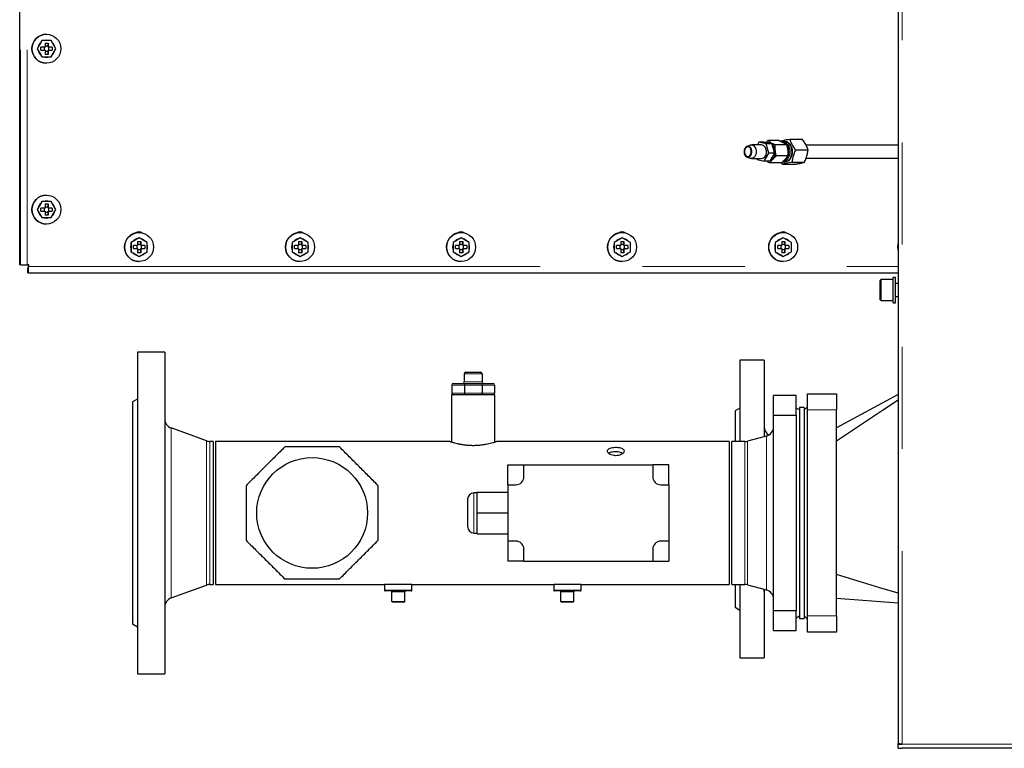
# Model space of a CAD drawing. Header units: millimetres. Extents: x 19 to 257, y 78 to 173.
# Tile 59 of 76: x 154.85 to 167.08, y 145.45 to 154.5. Entities that reach past the tile are written whole.
import ezdxf

# ---------------------------------------------------------------- set-up
doc = ezdxf.new("R2010")
doc.units = ezdxf.units.MM
doc.linetypes.add('PHANTOM', pattern=[12.7, 6.35, -1.27, 1.27, -1.27, 1.27, -1.27])

msp = doc.modelspace()

# ---------------------------------------------------------------- linework, layer by layer
at = {"color": 7, "linetype": 'Continuous', "lineweight": 25}
for p, q in [((154.854, 151.457), (154.854, 166.827)), ((165.76, 160.647), (165.76, 145.511)), ((155.186, 154.322), (155.186, 154.322)), ((155.084, 154.164), (155.071, 154.142)), ((155.131, 154.242), (155.073, 154.142)), ((155.116, 154.22), (155.084, 154.164)), ((155.129, 154.242), (155.116, 154.22)), ((155.131, 154.242), (155.129, 154.242)), ((155.246, 154.242), (155.131, 154.242)), ((155.169, 154.212), (155.209, 154.212)), ((155.169, 154.212), (155.169, 154.162)), ((155.207, 154.172), (155.169, 154.172)), ((155.187, 154.247), (155.186, 154.247)), ((155.209, 154.212), (155.207, 154.172)), ((155.207, 154.162), (155.207, 154.172)), ((155.209, 154.162), (155.209, 154.212)), ((155.304, 154.142), (155.246, 154.242)), ((155.073, 154.142), (155.071, 154.142)), ((155.071, 154.142), (155.084, 154.12)), ((155.073, 154.142), (155.131, 154.042)), ((155.084, 154.12), (155.116, 154.064)), ((155.116, 154.064), (155.129, 154.042)), ((155.169, 154.162), (155.118, 154.162)), ((155.118, 154.122), (155.118, 154.162)), ((155.118, 154.122), (155.169, 154.122)), ((155.131, 154.042), (155.129, 154.042)), ((155.131, 154.042), (155.246, 154.042)), ((155.157, 154.162), (155.157, 154.122)), ((155.169, 154.122), (155.169, 154.071)), ((155.169, 154.112), (155.207, 154.112)), ((155.209, 154.071), (155.169, 154.071)), ((155.207, 154.162), (155.209, 154.162)), ((155.207, 154.112), (155.207, 154.122)), ((155.207, 154.122), (155.209, 154.122)), ((155.207, 154.112), (155.209, 154.071)), ((155.259, 154.162), (155.209, 154.162)), ((155.209, 154.122), (155.259, 154.122)), ((155.209, 154.071), (155.209, 154.122)), ((155.217, 154.122), (155.217, 154.162)), ((155.246, 154.042), (155.304, 154.142)), ((155.259, 154.162), (155.259, 154.122)), ((155.186, 154.037), (155.187, 154.037)), ((155.186, 153.962), (155.186, 153.962)), ((163.923, 152.944), (163.883, 152.928)), ((164.066, 152.947), (163.939, 152.947)), ((164.033, 152.98), (164.014, 152.947)), ((164.122, 152.961), (164.033, 152.98)), ((164.104, 152.98), (164.033, 152.98)), ((164.104, 152.98), (164.193, 152.961)), ((164.145, 152.999), (164.12, 152.977)), ((164.155, 152.843), (164.122, 152.961)), ((164.193, 152.961), (164.122, 152.961)), ((164.286, 152.999), (164.145, 152.999)), ((164.193, 152.961), (164.225, 152.843)), ((164.377, 152.947), (164.235, 152.947)), ((164.356, 152.987), (164.328, 152.987)), ((164.415, 153.017), (164.57, 153.017)), ((165.76, 152.942), (164.618, 152.942)), ((164.099, 152.743), (164.155, 152.843)), ((164.225, 152.843), (164.155, 152.843)), ((164.225, 152.843), (164.169, 152.743)), ((164.221, 152.857), (164.221, 152.875)), ((164.487, 152.885), (164.643, 152.885)), ((163.883, 152.795), (163.923, 152.78)), ((163.939, 152.777), (163.956, 152.777)), ((163.978, 152.777), (164.066, 152.777)), ((164.006, 152.777), (164.01, 152.763)), ((164.01, 152.763), (164.099, 152.743)), ((164.169, 152.743), (164.099, 152.743)), ((164.156, 152.743), (164.145, 152.743)), ((164.313, 152.725), (164.171, 152.725)), ((164.39, 152.809), (164.249, 152.809)), ((164.325, 152.707), (164.313, 152.725)), ((164.325, 152.707), (164.481, 152.707)), ((164.328, 152.737), (164.356, 152.737)), ((164.443, 152.73), (164.598, 152.73)), ((164.62, 152.782), (165.76, 152.782)), ((155.131, 152.242), (155.073, 152.142)), ((155.116, 152.22), (155.084, 152.164)), ((155.129, 152.242), (155.116, 152.22)), ((155.131, 152.242), (155.129, 152.242)), ((155.246, 152.242), (155.131, 152.242)), ((155.169, 152.212), (155.209, 152.212)), ((155.169, 152.212), (155.169, 152.162)), ((155.186, 152.322), (155.186, 152.322)), ((155.187, 152.247), (155.186, 152.247)), ((155.209, 152.212), (155.207, 152.172)), ((155.209, 152.162), (155.209, 152.212)), ((155.304, 152.142), (155.246, 152.242)), ((155.084, 152.164), (155.071, 152.142)), ((155.073, 152.142), (155.071, 152.142)), ((155.071, 152.142), (155.084, 152.12)), ((155.073, 152.142), (155.131, 152.042)), ((155.084, 152.12), (155.116, 152.064)), ((155.169, 152.162), (155.118, 152.162)), ((155.118, 152.122), (155.118, 152.162)), ((155.118, 152.122), (155.169, 152.122)), ((155.157, 152.162), (155.157, 152.122)), ((155.207, 152.172), (155.169, 152.172)), ((155.169, 152.122), (155.169, 152.071)), ((155.169, 152.112), (155.207, 152.112)), ((155.207, 152.162), (155.207, 152.172)), ((155.207, 152.162), (155.209, 152.162)), ((155.207, 152.112), (155.207, 152.122)), ((155.207, 152.122), (155.209, 152.122)), ((155.207, 152.112), (155.209, 152.071)), ((155.259, 152.162), (155.209, 152.162)), ((155.209, 152.122), (155.259, 152.122)), ((155.209, 152.071), (155.209, 152.122)), ((155.217, 152.122), (155.217, 152.162)), ((155.246, 152.042), (155.304, 152.142)), ((155.259, 152.162), (155.259, 152.122)), ((155.116, 152.064), (155.129, 152.042)), ((155.131, 152.042), (155.129, 152.042)), ((155.131, 152.042), (155.246, 152.042)), ((155.209, 152.071), (155.169, 152.071)), ((155.186, 152.037), (155.187, 152.037)), ((155.186, 151.962), (155.186, 151.962)), ((156.336, 151.857), (156.335, 151.857)), ((158.335, 151.857), (158.335, 151.857)), ((160.335, 151.857), (160.334, 151.857)), ((162.334, 151.857), (162.333, 151.857)), ((164.333, 151.857), (164.333, 151.857)), ((156.259, 151.747), (156.236, 151.735)), ((156.238, 151.735), (156.236, 151.735)), ((156.236, 151.735), (156.236, 151.709)), ((156.338, 151.792), (156.238, 151.735)), ((156.238, 151.735), (156.238, 151.619)), ((156.314, 151.779), (156.259, 151.747)), ((156.336, 151.792), (156.314, 151.779)), ((156.318, 151.747), (156.358, 151.747)), ((156.318, 151.747), (156.318, 151.697)), ((156.338, 151.792), (156.336, 151.792)), ((156.438, 151.735), (156.338, 151.792)), ((156.358, 151.747), (156.357, 151.707)), ((156.358, 151.697), (156.358, 151.747)), ((156.438, 151.619), (156.438, 151.735)), ((158.258, 151.747), (158.236, 151.735)), ((158.238, 151.735), (158.236, 151.735)), ((158.236, 151.735), (158.236, 151.709)), ((158.338, 151.792), (158.238, 151.735)), ((158.238, 151.735), (158.238, 151.619)), ((158.314, 151.779), (158.258, 151.747)), ((158.336, 151.792), (158.314, 151.779)), ((158.318, 151.747), (158.358, 151.747)), ((158.318, 151.747), (158.318, 151.697)), ((158.338, 151.792), (158.336, 151.792)), ((158.438, 151.735), (158.338, 151.792)), ((158.358, 151.747), (158.356, 151.707)), ((158.358, 151.697), (158.358, 151.747)), ((158.438, 151.619), (158.438, 151.735)), ((160.258, 151.747), (160.235, 151.735)), ((160.237, 151.735), (160.235, 151.735)), ((160.235, 151.735), (160.235, 151.709)), ((160.337, 151.792), (160.237, 151.735)), ((160.237, 151.735), (160.237, 151.619)), ((160.313, 151.779), (160.258, 151.747)), ((160.335, 151.792), (160.313, 151.779)), ((160.317, 151.747), (160.357, 151.747)), ((160.317, 151.747), (160.317, 151.697)), ((160.337, 151.792), (160.335, 151.792)), ((160.437, 151.735), (160.337, 151.792)), ((160.357, 151.747), (160.355, 151.707)), ((160.357, 151.697), (160.357, 151.747)), ((160.437, 151.619), (160.437, 151.735)), ((162.257, 151.747), (162.235, 151.735)), ((162.237, 151.735), (162.235, 151.735)), ((162.235, 151.735), (162.235, 151.709)), ((162.337, 151.792), (162.237, 151.735)), ((162.237, 151.735), (162.237, 151.619)), ((162.312, 151.779), (162.257, 151.747)), ((162.335, 151.792), (162.312, 151.779)), ((162.317, 151.747), (162.357, 151.747)), ((162.317, 151.747), (162.317, 151.697)), ((162.337, 151.792), (162.335, 151.792)), ((162.437, 151.735), (162.337, 151.792)), ((162.357, 151.747), (162.355, 151.707)), ((162.357, 151.697), (162.357, 151.747)), ((162.437, 151.619), (162.437, 151.735)), ((164.256, 151.747), (164.234, 151.735)), ((164.236, 151.735), (164.234, 151.735)), ((164.234, 151.735), (164.234, 151.709)), ((164.336, 151.792), (164.236, 151.735)), ((164.236, 151.735), (164.236, 151.619)), ((164.312, 151.779), (164.256, 151.747)), ((164.334, 151.792), (164.312, 151.779)), ((164.316, 151.747), (164.356, 151.747)), ((164.316, 151.747), (164.316, 151.697)), ((164.336, 151.792), (164.334, 151.792)), ((164.436, 151.735), (164.336, 151.792)), ((164.356, 151.747), (164.354, 151.707)), ((164.356, 151.697), (164.356, 151.747)), ((164.436, 151.619), (164.436, 151.735)), ((156.236, 151.709), (156.236, 151.645)), ((156.236, 151.645), (156.236, 151.619)), ((156.238, 151.619), (156.236, 151.619)), ((156.236, 151.619), (156.259, 151.606)), ((156.238, 151.619), (156.338, 151.561)), ((156.259, 151.606), (156.314, 151.574)), ((156.318, 151.697), (156.268, 151.697)), ((156.268, 151.657), (156.268, 151.697)), ((156.268, 151.657), (156.318, 151.657)), ((156.307, 151.697), (156.307, 151.657)), ((156.357, 151.707), (156.318, 151.707)), ((156.318, 151.657), (156.318, 151.606)), ((156.318, 151.647), (156.357, 151.647)), ((156.358, 151.606), (156.318, 151.606)), ((156.338, 151.561), (156.438, 151.619)), ((156.357, 151.697), (156.357, 151.707)), ((156.357, 151.697), (156.358, 151.697)), ((156.357, 151.647), (156.357, 151.657)), ((156.357, 151.657), (156.358, 151.657)), ((156.357, 151.647), (156.358, 151.606)), ((156.409, 151.697), (156.358, 151.697)), ((156.358, 151.606), (156.358, 151.657)), ((156.358, 151.657), (156.409, 151.657)), ((156.367, 151.657), (156.367, 151.697)), ((156.409, 151.697), (156.409, 151.657)), ((158.236, 151.709), (158.236, 151.645)), ((158.236, 151.645), (158.236, 151.619)), ((158.238, 151.619), (158.236, 151.619)), ((158.236, 151.619), (158.258, 151.606)), ((158.238, 151.619), (158.338, 151.561)), ((158.258, 151.606), (158.314, 151.574)), ((158.318, 151.697), (158.267, 151.697)), ((158.267, 151.657), (158.267, 151.697)), ((158.267, 151.657), (158.318, 151.657)), ((158.306, 151.697), (158.306, 151.657)), ((158.356, 151.707), (158.318, 151.707)), ((158.318, 151.657), (158.318, 151.606)), ((158.318, 151.647), (158.356, 151.647)), ((158.358, 151.606), (158.318, 151.606)), ((158.338, 151.561), (158.438, 151.619)), ((158.356, 151.697), (158.356, 151.707)), ((158.356, 151.697), (158.358, 151.697)), ((158.356, 151.647), (158.356, 151.657)), ((158.356, 151.657), (158.358, 151.657)), ((158.356, 151.647), (158.358, 151.606)), ((158.408, 151.697), (158.358, 151.697)), ((158.358, 151.606), (158.358, 151.657)), ((158.358, 151.657), (158.408, 151.657)), ((158.366, 151.657), (158.366, 151.697)), ((158.408, 151.697), (158.408, 151.657)), ((160.235, 151.709), (160.235, 151.645)), ((160.235, 151.645), (160.235, 151.619)), ((160.237, 151.619), (160.235, 151.619)), ((160.235, 151.619), (160.258, 151.606)), ((160.237, 151.619), (160.337, 151.561)), ((160.258, 151.606), (160.313, 151.574)), ((160.317, 151.697), (160.267, 151.697)), ((160.267, 151.657), (160.267, 151.697)), ((160.267, 151.657), (160.317, 151.657)), ((160.305, 151.697), (160.305, 151.657)), ((160.355, 151.707), (160.317, 151.707)), ((160.317, 151.657), (160.317, 151.606)), ((160.317, 151.647), (160.355, 151.647)), ((160.357, 151.606), (160.317, 151.606)), ((160.337, 151.561), (160.437, 151.619)), ((160.355, 151.697), (160.355, 151.707)), ((160.355, 151.697), (160.357, 151.697)), ((160.355, 151.647), (160.355, 151.657)), ((160.355, 151.657), (160.357, 151.657)), ((160.355, 151.647), (160.357, 151.606)), ((160.408, 151.697), (160.357, 151.697)), ((160.357, 151.606), (160.357, 151.657)), ((160.357, 151.657), (160.408, 151.657)), ((160.365, 151.657), (160.365, 151.697)), ((160.408, 151.697), (160.408, 151.657)), ((162.235, 151.709), (162.235, 151.645)), ((162.235, 151.645), (162.235, 151.619)), ((162.237, 151.619), (162.235, 151.619)), ((162.235, 151.619), (162.257, 151.606)), ((162.237, 151.619), (162.337, 151.561)), ((162.257, 151.606), (162.312, 151.574)), ((162.317, 151.697), (162.266, 151.697)), ((162.266, 151.657), (162.266, 151.697)), ((162.266, 151.657), (162.317, 151.657)), ((162.305, 151.697), (162.305, 151.657)), ((162.355, 151.707), (162.317, 151.707)), ((162.317, 151.657), (162.317, 151.606)), ((162.317, 151.647), (162.355, 151.647)), ((162.357, 151.606), (162.317, 151.606)), ((162.337, 151.561), (162.437, 151.619)), ((162.355, 151.697), (162.355, 151.707)), ((162.355, 151.697), (162.357, 151.697)), ((162.355, 151.647), (162.355, 151.657)), ((162.355, 151.657), (162.357, 151.657)), ((162.355, 151.647), (162.357, 151.606)), ((162.407, 151.697), (162.357, 151.697)), ((162.357, 151.606), (162.357, 151.657)), ((162.357, 151.657), (162.407, 151.657)), ((162.365, 151.657), (162.365, 151.697)), ((162.407, 151.697), (162.407, 151.657)), ((164.234, 151.709), (164.234, 151.645)), ((164.234, 151.645), (164.234, 151.619)), ((164.236, 151.619), (164.234, 151.619)), ((164.234, 151.619), (164.256, 151.606)), ((164.236, 151.619), (164.336, 151.561)), ((164.256, 151.606), (164.312, 151.574)), ((164.316, 151.697), (164.266, 151.697)), ((164.266, 151.657), (164.266, 151.697)), ((164.266, 151.657), (164.316, 151.657)), ((164.304, 151.697), (164.304, 151.657)), ((164.354, 151.707), (164.316, 151.707)), ((164.316, 151.657), (164.316, 151.606)), ((164.316, 151.647), (164.354, 151.647)), ((164.356, 151.606), (164.316, 151.606)), ((164.336, 151.561), (164.436, 151.619)), ((164.354, 151.697), (164.354, 151.707)), ((164.354, 151.697), (164.356, 151.697)), ((164.354, 151.647), (164.354, 151.657)), ((164.354, 151.657), (164.356, 151.657)), ((164.354, 151.647), (164.356, 151.606)), ((164.406, 151.697), (164.356, 151.697)), ((164.356, 151.606), (164.356, 151.657)), ((164.356, 151.657), (164.406, 151.657)), ((164.364, 151.657), (164.364, 151.697)), ((164.406, 151.697), (164.406, 151.657)), ((156.314, 151.574), (156.336, 151.561)), ((156.335, 151.497), (156.336, 151.497)), ((156.338, 151.561), (156.336, 151.561)), ((158.314, 151.574), (158.336, 151.561)), ((158.335, 151.497), (158.335, 151.497)), ((158.338, 151.561), (158.336, 151.561)), ((160.313, 151.574), (160.335, 151.561)), ((160.334, 151.497), (160.335, 151.497)), ((160.337, 151.561), (160.335, 151.561)), ((162.312, 151.574), (162.335, 151.561)), ((162.333, 151.497), (162.334, 151.497)), ((162.337, 151.561), (162.335, 151.561)), ((164.312, 151.574), (164.334, 151.561)), ((164.333, 151.497), (164.333, 151.497)), ((164.336, 151.561), (164.334, 151.561)), ((154.864, 151.457), (154.854, 151.457)), ((154.864, 151.457), (154.946, 151.457)), ((154.966, 151.457), (154.946, 151.457)), ((154.954, 151.357), (154.954, 151.417)), ((154.954, 151.417), (154.964, 151.417)), ((154.954, 151.357), (154.964, 151.357)), ((154.964, 151.437), (154.964, 151.457)), ((154.964, 151.357), (165.76, 151.357)), ((154.966, 151.437), (154.966, 151.457)), ((165.54, 151.032), (165.54, 151.262)), ((165.7, 151.272), (165.55, 151.272)), ((165.73, 151.299), (165.7, 151.299)), ((165.7, 150.985), (165.7, 151.299)), ((165.73, 150.985), (165.73, 151.299)), ((165.76, 151.222), (165.73, 151.222)), ((165.54, 151.022), (165.54, 151.032)), ((165.55, 151.012), (165.7, 151.012)), ((165.73, 151.062), (165.76, 151.062)), ((165.7, 150.985), (165.73, 150.985)), ((156.655, 150.372), (156.315, 150.372)), ((156.315, 150.372), (156.315, 146.372)), ((156.655, 150.372), (156.655, 146.372)), ((164.097, 150.27), (163.797, 150.27)), ((163.797, 150.27), (163.797, 149.261)), ((164.097, 150.27), (164.097, 149.32)), ((160.375, 150.101), (160.375, 150.001)), ((160.395, 150.121), (160.575, 150.121)), ((160.595, 150.101), (160.595, 150.001)), ((160.22, 149.961), (160.22, 149.861)), ((160.24, 149.981), (160.384, 149.981)), ((160.376, 149.961), (160.376, 149.861)), ((160.384, 149.981), (160.587, 149.981)), ((160.587, 149.981), (160.73, 149.981)), ((160.595, 149.961), (160.595, 149.861)), ((160.75, 149.961), (160.75, 149.861)), ((156.315, 149.786), (156.255, 149.752)), ((160.215, 149.841), (160.215, 149.255)), ((160.755, 149.841), (160.215, 149.841)), ((160.755, 149.255), (160.755, 149.841)), ((164.215, 149.588), (164.215, 149.832)), ((164.495, 149.832), (164.215, 149.832)), ((164.495, 149.588), (164.495, 149.832)), ((164.635, 149.852), (164.995, 149.852)), ((164.635, 149.652), (164.635, 149.852)), ((164.995, 149.852), (164.995, 149.652)), ((165.76, 149.844), (164.995, 149.432)), ((156.255, 149.752), (156.255, 146.992)), ((163.797, 149.674), (163.737, 149.64)), ((164.535, 149.652), (164.495, 149.675)), ((164.595, 149.682), (164.535, 149.682)), ((164.535, 149.682), (164.535, 147.062)), ((164.635, 149.692), (164.595, 149.652)), ((164.595, 149.682), (164.595, 147.062)), ((164.635, 147.092), (164.635, 149.652)), ((164.995, 147.092), (164.995, 149.652)), ((163.737, 149.64), (163.737, 149.261)), ((164.215, 149.588), (164.495, 149.588)), ((164.215, 147.156), (164.215, 149.588)), ((164.495, 149.588), (164.495, 147.156)), ((157.173, 149.268), (156.734, 149.428)), ((164.126, 149.328), (163.89, 149.265)), ((157.255, 149.261), (157.214, 149.261)), ((157.255, 149.261), (157.255, 147.483)), ((158.992, 149.261), (157.285, 149.261)), ((157.285, 149.261), (157.285, 147.483)), ((160.195, 149.261), (159.119, 149.261)), ((163.665, 149.261), (160.775, 149.261)), ((163.665, 149.261), (163.665, 147.483)), ((163.859, 149.261), (163.695, 149.261)), ((163.695, 147.483), (163.695, 149.261)), ((160.915, 148.972), (161.115, 148.972)), ((160.915, 148.722), (160.915, 148.972)), ((161.115, 148.822), (161.115, 148.972)), ((161.115, 148.972), (162.715, 148.972)), ((162.715, 148.972), (162.715, 148.822)), ((162.915, 148.972), (162.715, 148.972)), ((162.915, 148.722), (162.915, 148.972)), ((160.915, 148.722), (160.915, 148.022)), ((160.915, 148.722), (161.015, 148.722)), ((162.815, 148.722), (162.915, 148.722)), ((162.915, 148.722), (162.915, 148.022)), ((160.415, 148.542), (160.415, 148.202)), ((160.535, 148.622), (160.495, 148.622)), ((160.535, 148.632), (160.915, 148.632)), ((160.535, 148.372), (160.535, 148.632)), ((160.535, 148.112), (160.535, 148.372)), ((160.535, 148.372), (160.915, 148.372)), ((160.495, 148.122), (160.535, 148.122)), ((160.535, 148.112), (160.915, 148.112)), ((161.015, 148.022), (160.915, 148.022)), ((160.915, 148.022), (160.915, 147.772)), ((162.915, 148.022), (162.815, 148.022)), ((162.915, 148.022), (162.915, 147.772)), ((161.115, 147.772), (161.115, 147.922)), ((162.715, 147.922), (162.715, 147.772)), ((161.115, 147.772), (160.915, 147.772)), ((161.115, 147.772), (162.715, 147.772)), ((162.715, 147.772), (162.915, 147.772)), ((156.734, 147.316), (157.173, 147.476)), ((157.214, 147.483), (157.255, 147.483)), ((157.285, 147.483), (159.385, 147.483)), ((159.385, 147.483), (159.385, 147.413)), ((159.725, 147.483), (159.385, 147.483)), ((159.725, 147.483), (161.485, 147.483)), ((159.725, 147.413), (159.725, 147.483)), ((161.485, 147.483), (161.485, 147.413)), ((161.825, 147.483), (161.485, 147.483)), ((161.825, 147.483), (163.665, 147.483)), ((161.825, 147.413), (161.825, 147.483)), ((163.695, 147.483), (163.859, 147.483)), ((163.737, 147.483), (163.737, 147.2)), ((163.797, 147.483), (163.797, 146.57)), ((163.89, 147.479), (164.126, 147.415)), ((159.715, 147.403), (159.395, 147.403)), ((159.475, 147.273), (159.475, 147.393)), ((159.635, 147.273), (159.635, 147.393)), ((161.815, 147.403), (161.495, 147.403)), ((161.575, 147.273), (161.575, 147.393)), ((161.735, 147.273), (161.735, 147.393)), ((164.097, 147.423), (164.097, 146.57)), ((159.625, 147.263), (159.485, 147.263)), ((161.725, 147.263), (161.585, 147.263)), ((163.737, 147.2), (163.797, 147.165)), ((164.995, 147.312), (165.76, 147.253)), ((164.495, 147.156), (164.215, 147.156)), ((164.215, 146.912), (164.215, 147.156)), ((164.495, 146.912), (164.495, 147.156)), ((164.495, 147.069), (164.535, 147.092)), ((164.595, 147.092), (164.635, 147.052)), ((164.635, 146.892), (164.635, 147.092)), ((164.995, 147.092), (164.995, 146.892)), ((156.255, 146.992), (156.315, 146.957)), ((164.535, 147.062), (164.595, 147.062)), ((164.215, 146.912), (164.495, 146.912)), ((164.995, 146.892), (164.635, 146.892)), ((163.797, 146.57), (164.097, 146.57)), ((156.315, 146.372), (156.655, 146.372)), ((165.76, 145.511), (165.76, 145.497)), ((165.76, 145.447), (165.76, 145.497)), ((165.76, 145.497), (165.81, 145.497)), ((165.785, 145.502), (165.785, 145.497)), ((165.76, 145.447), (165.81, 145.447)), ((185.07, 145.447), (165.81, 145.447))]:
    msp.add_line(p, q, dxfattribs=at)
at = {"color": 8, "linetype": 'PHANTOM', "lineweight": 18}
for p, q in [((154.864, 166.827), (154.864, 151.457)), ((154.946, 166.827), (154.946, 151.457)), ((165.81, 160.597), (165.81, 145.497)), ((154.964, 151.437), (154.966, 151.437)), ((154.964, 151.417), (154.964, 151.357)), ((154.966, 151.437), (165.76, 151.437)), ((165.55, 151.272), (165.55, 151.023)), ((165.55, 151.023), (165.55, 151.012)), ((160.595, 150.101), (160.375, 150.101)), ((160.376, 149.961), (160.22, 149.961)), ((160.375, 150.001), (160.595, 150.001)), ((160.595, 149.961), (160.376, 149.961)), ((160.75, 149.961), (160.595, 149.961)), ((160.22, 149.861), (160.376, 149.861)), ((160.376, 149.861), (160.595, 149.861)), ((160.595, 149.861), (160.75, 149.861)), ((164.995, 149.652), (164.635, 149.652)), ((156.734, 149.428), (156.734, 147.316)), ((164.126, 147.415), (164.126, 149.328)), ((157.173, 149.268), (157.173, 147.476)), ((157.214, 149.261), (157.214, 147.483)), ((163.859, 147.483), (163.859, 149.261)), ((163.89, 147.479), (163.89, 149.265)), ((160.495, 148.622), (160.495, 148.122)), ((159.385, 147.413), (159.725, 147.413)), ((159.635, 147.393), (159.475, 147.393)), ((161.485, 147.413), (161.825, 147.413)), ((161.735, 147.393), (161.575, 147.393)), ((159.475, 147.273), (159.635, 147.273)), ((161.575, 147.273), (161.735, 147.273)), ((164.635, 147.092), (164.995, 147.092)), ((165.81, 145.497), (185.07, 145.497))]:
    msp.add_line(p, q, dxfattribs=at)
at = {"color": 7, "linetype": 'Continuous', "lineweight": 25, "flags": 128}
for points in [[(155.186, 154.247), (155.159, 154.243), (155.154, 154.242)], [(155.154, 154.042), (155.159, 154.04), (155.186, 154.037)], [(163.923, 152.944), (163.934, 152.947), (163.952, 152.945), (163.969, 152.935), (163.983, 152.92), (163.993, 152.899), (163.998, 152.874), (163.998, 152.849)], [(164.125, 152.849), (164.125, 152.874), (164.12, 152.899), (164.11, 152.92), (164.096, 152.935), (164.079, 152.945), (164.066, 152.947)], [(164.126, 152.975), (164.134, 152.978), (164.155, 152.98), (164.176, 152.975), (164.195, 152.963), (164.211, 152.944), (164.224, 152.92), (164.232, 152.893), (164.235, 152.863), (164.232, 152.834), (164.225, 152.806), (164.213, 152.782), (164.196, 152.762), (164.178, 152.749), (164.171, 152.747)], [(164.316, 152.986), (164.326, 152.987), (164.347, 152.984), (164.367, 152.973), (164.385, 152.957), (164.4, 152.934), (164.41, 152.908), (164.415, 152.879)], [(164.338, 152.987), (164.354, 152.989), (164.376, 152.986), (164.396, 152.976), (164.415, 152.958), (164.429, 152.936), (164.44, 152.909), (164.445, 152.879), (164.445, 152.848), (164.441, 152.818), (164.431, 152.791), (164.417, 152.768), (164.399, 152.75), (164.379, 152.739), (164.357, 152.734), (164.338, 152.737)], [(164.443, 152.879), (164.438, 152.908), (164.428, 152.934), (164.413, 152.957), (164.396, 152.973), (164.376, 152.984), (164.356, 152.987)], [(163.944, 152.851), (163.944, 152.874), (163.939, 152.895), (163.929, 152.913), (163.915, 152.925), (163.9, 152.931), (163.884, 152.928), (163.869, 152.919), (163.857, 152.903), (163.85, 152.883), (163.848, 152.861), (163.85, 152.839), (163.858, 152.819), (163.87, 152.804), (163.885, 152.795), (163.901, 152.793), (163.916, 152.799), (163.93, 152.812), (163.939, 152.83), (163.944, 152.851)], [(163.938, 152.853), (163.938, 152.874), (163.932, 152.893), (163.923, 152.909), (163.91, 152.919), (163.895, 152.922), (163.881, 152.918), (163.868, 152.907), (163.859, 152.891), (163.854, 152.871), (163.855, 152.85), (163.86, 152.831), (163.87, 152.815), (163.883, 152.805), (163.897, 152.802), (163.912, 152.806), (163.924, 152.817), (163.933, 152.833), (163.938, 152.853)], [(163.998, 152.849), (163.993, 152.825), (163.983, 152.804), (163.969, 152.788), (163.952, 152.779), (163.934, 152.777), (163.923, 152.78)], [(164.415, 152.879), (164.415, 152.849), (164.411, 152.819), (164.401, 152.792), (164.387, 152.77), (164.37, 152.752), (164.35, 152.741), (164.329, 152.737), (164.328, 152.737)], [(164.356, 152.737), (164.357, 152.737), (164.378, 152.741), (164.398, 152.752), (164.415, 152.77), (164.429, 152.792), (164.439, 152.819), (164.444, 152.849), (164.443, 152.879)], [(164.398, 152.877), (164.392, 152.904), (164.382, 152.929)], [(155.186, 152.247), (155.159, 152.243), (155.154, 152.242)], [(155.154, 152.042), (155.159, 152.04), (155.186, 152.037)], [(165.76, 151.73), (165.756, 151.713), (165.752, 151.677)], [(165.76, 151.727), (165.757, 151.713), (165.753, 151.677)], [(156.236, 151.71), (156.235, 151.704), (156.231, 151.677)], [(156.231, 151.677), (156.235, 151.65), (156.236, 151.643)], [(158.236, 151.71), (158.234, 151.704), (158.23, 151.677)], [(158.23, 151.677), (158.234, 151.65), (158.236, 151.643)], [(160.235, 151.71), (160.233, 151.704), (160.23, 151.677)], [(160.23, 151.677), (160.233, 151.65), (160.235, 151.643)], [(162.235, 151.71), (162.233, 151.704), (162.229, 151.677)], [(162.229, 151.677), (162.233, 151.65), (162.235, 151.643)], [(164.234, 151.71), (164.232, 151.704), (164.229, 151.677)], [(164.229, 151.677), (164.232, 151.65), (164.234, 151.643)], [(165.752, 151.677), (165.756, 151.641), (165.76, 151.624)], [(165.753, 151.677), (165.757, 151.641), (165.76, 151.626)], [(165.76, 149.775), (165.567, 149.646), (164.995, 149.265)], [(165.76, 147.374), (165.533, 147.443), (164.995, 147.607)], [(164.097, 147.396), (164.099, 147.413), (164.1, 147.422)]]:
    msp.add_lwpolyline(points, dxfattribs=at)
at = {"color": 7, "linetype": 'Continuous', "lineweight": 25}
for centre, radius in [((155.186, 154.142), 0.18), ((155.186, 152.142), 0.18), ((156.336, 151.677), 0.18), ((158.335, 151.677), 0.18), ((160.335, 151.677), 0.18), ((162.334, 151.677), 0.18), ((164.334, 151.677), 0.18), ((158.485, 148.372), 0.688)]:
    msp.add_circle(centre, radius, dxfattribs=at)
for centre, radius, start, end in [((155.186, 154.142), 0.18, 90.0129, 269.9871), ((155.186, 154.142), 0.105, 131.5064, 168.5089), ((155.187, 154.142), 0.105, 132.2561, 167.7578), ((155.187, 154.142), 0.105, 72.2373, 107.7627), ((155.187, 154.142), 0.105, 15.623, 44.3616), ((155.186, 154.142), 0.105, 191.4911, 228.4936), ((155.187, 154.142), 0.105, 192.2422, 227.7439), ((155.187, 154.142), 0.105, 252.2474, 287.7526), ((155.187, 154.142), 0.105, 315.6384, 344.377), ((164.054, 152.848), 0.0718, 279.9264, 1.1643), ((164.119, 152.85), 0.101, 313.4055, 347.5966), ((164.104, 152.866), 0.117, 4.3616, 34.5733), ((164.282, 152.855), 0.121, 301.1654, 10.5202), ((164.265, 152.867), 0.137, 4.5579, 32.7679), ((164.248, 152.862), 0.15, 343.1254, 5.7848), ((155.186, 152.142), 0.18, 90.0129, 269.9871), ((155.186, 152.142), 0.105, 131.5064, 168.5089), ((155.187, 152.142), 0.105, 132.2561, 167.7578), ((155.187, 152.142), 0.105, 72.2474, 107.7526), ((155.187, 152.142), 0.105, 15.623, 44.3616), ((155.186, 152.142), 0.105, 191.4889, 228.4937), ((155.187, 152.142), 0.105, 192.2436, 227.7425), ((155.187, 152.142), 0.105, 315.6401, 344.3753), ((155.187, 152.142), 0.105, 252.2373, 287.7627), ((156.335, 151.677), 0.18, 90.0088, 180.0093), ((156.335, 151.802), 0.065, 50.8877, 129.4478), ((158.335, 151.677), 0.18, 90.0088, 180.0093), ((158.335, 151.802), 0.065, 50.8871, 129.4484), ((160.334, 151.677), 0.18, 90.0089, 180.0093), ((160.334, 151.802), 0.065, 50.8884, 129.447), ((162.333, 151.677), 0.18, 90.0087, 180.0092), ((162.333, 151.802), 0.065, 50.8872, 129.4482), ((164.333, 151.677), 0.18, 90.0085, 180.0093), ((164.333, 151.802), 0.065, 50.8869, 129.4485), ((156.336, 151.677), 0.105, 101.8069, 138.2077), ((156.336, 151.677), 0.105, 102.2513, 137.7625), ((156.336, 151.677), 0.105, 44.1053, 75.8825), ((158.335, 151.677), 0.105, 101.8072, 138.2078), ((158.336, 151.677), 0.105, 102.2519, 137.762), ((158.336, 151.677), 0.105, 44.1055, 75.8817), ((160.335, 151.677), 0.105, 101.8063, 138.2088), ((160.335, 151.677), 0.105, 102.2507, 137.7631), ((160.335, 151.677), 0.105, 44.1048, 75.8824), ((162.334, 151.677), 0.105, 101.8052, 138.2099), ((162.335, 151.677), 0.105, 102.2519, 137.762), ((162.335, 151.677), 0.105, 44.1062, 75.881), ((164.333, 151.677), 0.105, 101.8075, 138.2066), ((164.334, 151.677), 0.105, 102.2519, 137.762), ((164.334, 151.677), 0.105, 44.104, 75.8832), ((156.335, 151.677), 0.18, 179.9915, 269.9912), ((156.336, 151.677), 0.105, 162.252, 197.748), ((156.336, 151.677), 0.105, 221.7923, 258.1931), ((156.336, 151.677), 0.105, 222.2375, 257.7487), ((156.336, 151.677), 0.105, 284.1175, 315.8947), ((156.336, 151.677), 0.105, 346.2268, 13.7732), ((158.335, 151.677), 0.18, 179.9915, 269.9912), ((158.336, 151.677), 0.105, 162.2527, 197.7473), ((158.335, 151.677), 0.105, 221.7922, 258.1928), ((158.336, 151.677), 0.105, 222.238, 257.7481), ((158.336, 151.677), 0.105, 284.1183, 315.8945), ((158.336, 151.677), 0.105, 346.2259, 13.7741), ((160.334, 151.677), 0.18, 179.9914, 269.9911), ((160.335, 151.677), 0.105, 162.2546, 197.7454), ((160.335, 151.677), 0.105, 221.7912, 258.1937), ((160.335, 151.677), 0.105, 222.2369, 257.7493), ((160.335, 151.677), 0.105, 284.1176, 315.8952), ((160.335, 151.677), 0.105, 346.2259, 13.7741), ((162.333, 151.677), 0.18, 179.9916, 269.9913), ((162.335, 151.677), 0.105, 162.2509, 197.7491), ((162.334, 151.677), 0.105, 221.7901, 258.1948), ((162.335, 151.677), 0.105, 222.238, 257.7481), ((162.335, 151.677), 0.105, 284.119, 315.8938), ((162.335, 151.677), 0.105, 346.2259, 13.7741), ((164.333, 151.677), 0.18, 179.9914, 269.9915), ((164.334, 151.677), 0.105, 162.2546, 197.7454), ((164.333, 151.677), 0.105, 221.7934, 258.1925), ((164.334, 151.677), 0.105, 222.238, 257.7481), ((164.334, 151.677), 0.105, 284.1168, 315.896), ((164.334, 151.677), 0.105, 346.2277, 13.7723), ((154.155, 151.417), 0.81, 355.7542, 1.4135), ((154.761, 151.432), 0.203, 355.7574, 1.4119), ((165.55, 151.262), 0.01, 90, 180), ((165.55, 151.022), 0.01, 180, 270), ((160.395, 150.101), 0.02, 90, 180), ((160.575, 150.101), 0.02, 0, 90), ((160.24, 149.961), 0.02, 90, 180), ((160.355, 150.001), 0.02, 270, 0), ((160.615, 150.001), 0.02, 180, 270), ((160.73, 149.961), 0.02, 0, 90), ((160.24, 149.861), 0.02, 180, 270), ((160.73, 149.861), 0.02, 270, 0), ((156.775, 149.541), 0.12, 180, 250), ((164.217, 149.444), 0.12, 180, 239.2576), ((164.095, 149.444), 0.12, 285, 0), ((157.214, 149.381), 0.12, 250, 270), ((163.859, 149.381), 0.12, 270, 285), ((161.015, 148.822), 0.1, 270, 0), ((162.815, 148.822), 0.1, 180, 270), ((160.495, 148.542), 0.08, 90, 180), ((160.495, 148.202), 0.08, 180, 270), ((161.015, 147.922), 0.1, 0, 90), ((162.815, 147.922), 0.1, 90, 180), ((157.214, 147.363), 0.12, 90, 110), ((163.859, 147.363), 0.12, 75, 90), ((159.395, 147.413), 0.01, 180, 270), ((159.465, 147.393), 0.01, 0, 90), ((159.645, 147.393), 0.01, 90, 180), ((159.715, 147.413), 0.01, 270, 0), ((161.495, 147.413), 0.01, 180, 270), ((161.565, 147.393), 0.01, 0, 90), ((161.745, 147.393), 0.01, 90, 180), ((161.815, 147.413), 0.01, 270, 0), ((164.095, 147.3), 0.12, 0, 75), ((156.775, 147.203), 0.12, 110, 180), ((159.485, 147.273), 0.01, 180, 270), ((159.625, 147.273), 0.01, 270, 0), ((161.585, 147.273), 0.01, 180, 270), ((161.725, 147.273), 0.01, 270, 0)]:
    msp.add_arc(centre, radius, start, end, dxfattribs=at)
for centre, start_param, end_param in [((160.384, 149.961), 0, 1.570796), ((160.587, 149.961), 4.712389, 6.283185), ((160.384, 149.861), 1.570796, 3.141593), ((160.587, 149.861), 3.141593, 4.712389)]:
    msp.add_ellipse(centre, major_axis=(0, 0.02), ratio=0.414214, start_param=start_param, end_param=end_param, dxfattribs=at)
for points, knots in [([(164.235, 152.947), (164.223, 152.953), (164.198, 152.964), (164.167, 152.982), (164.152, 152.994), (164.145, 152.999)], [0, 0, 0, 0, 0.33615, 0.682268, 1, 1, 1, 1]), ([(164.249, 152.809), (164.247, 152.815), (164.242, 152.835), (164.235, 152.87), (164.233, 152.91), (164.235, 152.936), (164.235, 152.947)], [0, 0, 0, 0, 0.128311, 0.436983, 0.75466, 1, 1, 1, 1]), ([(164.286, 152.999), (164.298, 152.993), (164.323, 152.981), (164.354, 152.964), (164.369, 152.952), (164.377, 152.947)], [0, 0, 0, 0, 0.33616, 0.6822677, 1, 1, 1, 1]), ([(164.297, 152.994), (164.301, 152.995), (164.314, 152.998), (164.34, 153.004), (164.377, 153.011), (164.403, 153.015), (164.415, 153.017)], [0, 0, 0, 0, 0.132878, 0.440869, 0.75784, 1, 1, 1, 1]), ([(164.377, 152.947), (164.38, 152.936), (164.386, 152.911), (164.392, 152.87), (164.392, 152.835), (164.39, 152.815), (164.39, 152.809)], [0, 0, 0, 0, 0.2453409, 0.5537683, 0.8716929, 1, 1, 1, 1]), ([(164.415, 153.017), (164.42, 153.002), (164.431, 152.972), (164.456, 152.927), (164.477, 152.898), (164.487, 152.885)], [0, 0, 0, 0, 0.336163, 0.682266, 1, 1, 1, 1]), ([(164.643, 152.885), (164.638, 152.899), (164.627, 152.929), (164.602, 152.974), (164.581, 153.003), (164.57, 153.017)], [0, 0, 0, 0, 0.336154, 0.682261, 1, 1, 1, 1]), ([(164.487, 152.885), (164.48, 152.867), (164.464, 152.832), (164.449, 152.78), (164.445, 152.746), (164.443, 152.73)], [0, 0, 0, 0, 0.336146, 0.682263, 1, 1, 1, 1]), ([(164.598, 152.73), (164.606, 152.747), (164.622, 152.782), (164.637, 152.834), (164.641, 152.868), (164.643, 152.885)], [0, 0, 0, 0, 0.336159, 0.682275, 1, 1, 1, 1]), ([(163.956, 152.777), (163.958, 152.777), (163.962, 152.777), (163.969, 152.777), (163.974, 152.777), (163.977, 152.777), (163.978, 152.777), (163.977, 152.777), (163.977, 152.777)], [0, 0, 0, 0, 0.151703, 0.324528, 0.494243, 0.660413, 0.828105, 1, 1, 1, 1]), ([(164.133, 152.743), (164.134, 152.743), (164.145, 152.736), (164.159, 152.73), (164.171, 152.725)], [0, 0, 0, 0, 0.126644, 1, 1, 1, 1]), ([(164.171, 152.725), (164.177, 152.734), (164.19, 152.753), (164.217, 152.782), (164.238, 152.801), (164.249, 152.809)], [0, 0, 0, 0, 0.336148, 0.682264, 1, 1, 1, 1]), ([(164.39, 152.809), (164.384, 152.8), (164.371, 152.781), (164.344, 152.752), (164.323, 152.733), (164.313, 152.725)], [0, 0, 0, 0, 0.336148, 0.682264, 1, 1, 1, 1]), ([(164.443, 152.73), (164.431, 152.728), (164.405, 152.724), (164.369, 152.717), (164.342, 152.711), (164.329, 152.708), (164.325, 152.707)], [0, 0, 0, 0, 0.242158, 0.549934, 0.867134, 1, 1, 1, 1]), ([(164.481, 152.707), (164.487, 152.708), (164.508, 152.711), (164.542, 152.717), (164.574, 152.724), (164.591, 152.728), (164.598, 152.73)], [0, 0, 0, 0, 0.132863, 0.440866, 0.757838, 1, 1, 1, 1]), ([(158.146, 149.192), (158.106, 149.152), (158.028, 149.074), (157.907, 148.954), (157.786, 148.832), (157.706, 148.752), (157.665, 148.711)], [0, 0, 0, 0, 0.247002, 0.49394, 0.746936, 1, 1, 1, 1]), ([(158.825, 149.192), (158.769, 149.192), (158.658, 149.192), (158.488, 149.192), (158.317, 149.192), (158.203, 149.192), (158.146, 149.192)], [0, 0, 0, 0, 0.247001, 0.49394, 0.746936, 1, 1, 1, 1]), ([(159.305, 148.711), (159.266, 148.751), (159.187, 148.83), (159.067, 148.95), (158.946, 149.071), (158.865, 149.151), (158.825, 149.192)], [0, 0, 0, 0, 0.247, 0.493941, 0.746936, 1, 1, 1, 1]), ([(159.119, 149.261), (159.119, 149.261), (159.117, 149.261), (159.106, 149.26), (159.09, 149.259), (159.07, 149.259), (159.048, 149.258), (159.027, 149.259), (159.009, 149.26), (158.997, 149.26), (158.991, 149.261), (158.992, 149.261), (158.992, 149.261)], [0, 0, 0, 0, 0.107189, 0.214354, 0.321706, 0.429171, 0.536445, 0.64352, 0.750694, 0.858113, 0.965544, 1, 1, 1, 1]), ([(160.195, 149.261), (160.196, 149.261), (160.198, 149.26), (160.209, 149.256), (160.228, 149.251), (160.254, 149.243), (160.286, 149.235), (160.324, 149.227), (160.368, 149.22), (160.414, 149.215), (160.463, 149.212), (160.511, 149.212), (160.558, 149.215), (160.602, 149.22), (160.643, 149.227), (160.681, 149.234), (160.714, 149.242), (160.741, 149.25), (160.761, 149.256), (160.773, 149.26), (160.775, 149.261), (160.775, 149.261)], [0, 0, 0, 0, 0.051045, 0.103614, 0.154647, 0.207079, 0.259652, 0.313671, 0.36759, 0.423171, 0.475302, 0.529086, 0.579029, 0.630381, 0.681159, 0.733277, 0.786544, 0.841324, 0.894989, 0.950345, 1, 1, 1, 1]), ([(162.255, 149.084), (162.267, 149.085), (162.29, 149.086), (162.321, 149.097), (162.345, 149.112), (162.359, 149.13), (162.361, 149.148), (162.351, 149.164), (162.33, 149.176), (162.301, 149.185), (162.267, 149.189), (162.232, 149.188), (162.199, 149.183), (162.173, 149.173), (162.155, 149.159), (162.149, 149.142), (162.155, 149.124), (162.172, 149.107), (162.199, 149.093), (162.228, 149.086), (162.248, 149.085), (162.255, 149.084)], [0, 0, 0, 0, 0.05344, 0.106868, 0.160528, 0.214342, 0.267902, 0.321206, 0.374638, 0.428392, 0.482157, 0.535604, 0.5889, 0.642444, 0.696252, 0.749929, 0.803285, 0.85663, 0.910287, 0.964101, 1, 1, 1, 1]), ([(162.342, 149.112), (162.338, 149.115), (162.328, 149.122), (162.301, 149.129), (162.267, 149.133), (162.232, 149.132), (162.2, 149.127), (162.178, 149.12), (162.171, 149.114), (162.169, 149.112)], [0, 0, 0, 0, 0.1104828, 0.2784026, 0.4463838, 0.6132137, 0.7794837, 0.9466487, 1, 1, 1, 1]), ([(157.665, 148.711), (157.665, 148.656), (157.665, 148.544), (157.665, 148.375), (157.665, 148.203), (157.665, 148.089), (157.665, 148.032)], [0, 0, 0, 0, 0.247004, 0.493939, 0.746937, 1, 1, 1, 1]), ([(159.305, 148.032), (159.305, 148.088), (159.305, 148.199), (159.305, 148.369), (159.305, 148.54), (159.305, 148.654), (159.305, 148.711)], [0, 0, 0, 0, 0.247004, 0.493939, 0.746937, 1, 1, 1, 1]), ([(157.665, 148.032), (157.705, 147.993), (157.783, 147.914), (157.904, 147.794), (158.025, 147.673), (158.105, 147.592), (158.146, 147.552)], [0, 0, 0, 0, 0.247, 0.493941, 0.746936, 1, 1, 1, 1]), ([(158.825, 147.552), (158.864, 147.591), (158.943, 147.67), (159.063, 147.79), (159.184, 147.911), (159.265, 147.992), (159.305, 148.032)], [0, 0, 0, 0, 0.247002, 0.493941, 0.746936, 1, 1, 1, 1]), ([(158.146, 147.552), (158.201, 147.552), (158.313, 147.552), (158.483, 147.552), (158.654, 147.552), (158.768, 147.552), (158.825, 147.552)], [0, 0, 0, 0, 0.247002, 0.49394, 0.746936, 1, 1, 1, 1]), ([(165.81, 145.497), (165.805, 145.498), (165.793, 145.5), (165.778, 145.503), (165.767, 145.506), (165.761, 145.509), (165.761, 145.51), (165.76, 145.511)], [0, 0, 0, 0, 0.218138, 0.436294, 0.654486, 0.872653, 1, 1, 1, 1])]:
    msp.add_open_spline(points, degree=3, knots=knots, dxfattribs=at)

doc.saveas('drawing.dxf')
